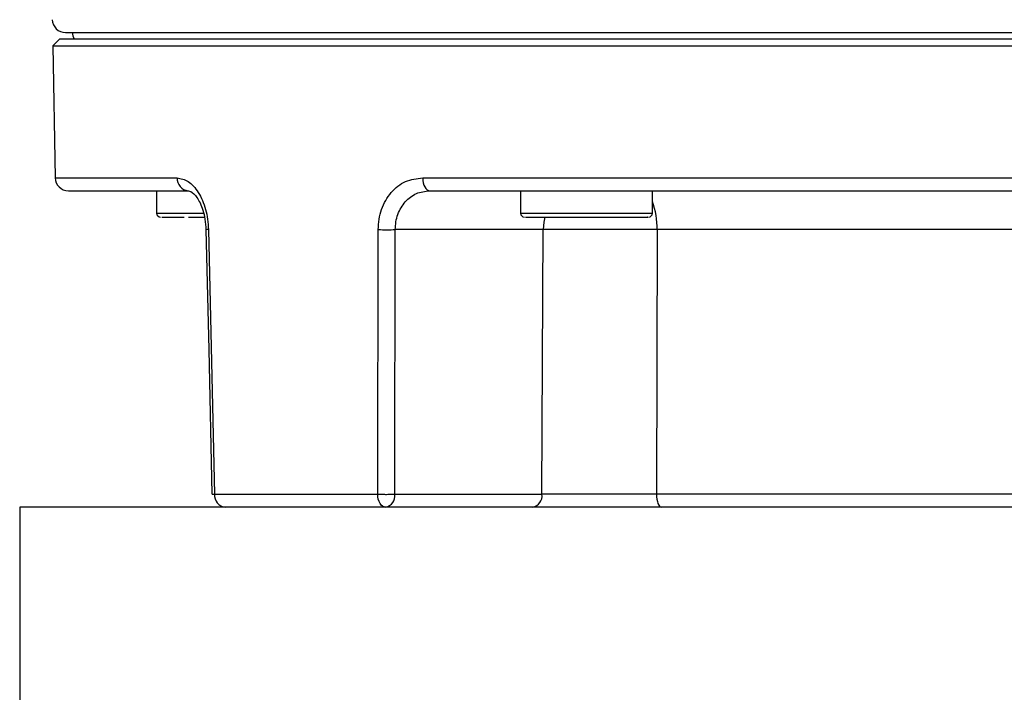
# Model space of a CAD drawing. Header units: millimetres. Extents: x 265 to 1951, y 68 to 1428.
# Tile 22 of 38: x 689 to 763, y 755 to 806. Entities that reach past the tile are written whole.
import ezdxf

# ---------------------------------------------------------------- set-up
doc = ezdxf.new("R2010")
doc.units = ezdxf.units.MM

msp = doc.modelspace()

# ---------------------------------------------------------------- linework, layer by layer
at = {"color": 7, "linetype": 'Continuous', "lineweight": 25}
for p, q in [((691.575, 804.199), (691.075, 803.69)), ((751.057, 804.199), (691.575, 804.199)), ((810.54, 804.199), (751.057, 804.199)), ((691.075, 803.69), (691.249, 793.681)), ((691.075, 803.69), (793.471, 803.69)), ((719.116, 793.681), (782.998, 793.681)), ((698.939, 792.699), (698.939, 790.999)), ((726.54, 792.699), (726.54, 790.999)), ((736.54, 790.999), (736.54, 792.699)), ((701.369, 790.699), (702.569, 790.699)), ((702.873, 789.751), (703.337, 769.681)), ((715.705, 769.681), (715.744, 789.751)), ((717.007, 769.681), (717.042, 789.751)), ((728.245, 789.751), (717.042, 789.751)), ((728.162, 769.681), (728.245, 789.751)), ((736.893, 789.751), (736.848, 769.681)), ((765.221, 789.751), (736.893, 789.751)), ((703.337, 769.681), (715.705, 769.681)), ((717.007, 769.681), (728.162, 769.681)), ((765.267, 769.681), (736.848, 769.681)), ((688.557, 768.699), (688.557, 753.199)), ((751.057, 768.699), (688.557, 768.699)), ((813.557, 768.699), (751.057, 768.699))]:
    msp.add_line(p, q, dxfattribs=at)
at = {"color": 8, "linetype": 'Continuous', "lineweight": 25}
for p, q in [((691.249, 793.681), (700.493, 793.681)), ((698.939, 790.999), (702.496, 790.999)), ((726.54, 790.999), (731.54, 790.999)), ((731.54, 790.999), (736.54, 790.999))]:
    msp.add_line(p, q, dxfattribs=at)
at = {"color": 7, "linetype": 'Continuous', "lineweight": 25, "flags": 128}
for points in [[(719.116, 793.681), (719.128, 793.489), (719.159, 793.304), (719.209, 793.134), (719.275, 792.985), (719.356, 792.864), (719.448, 792.773), (719.547, 792.717), (719.65, 792.699)], [(702.68, 789.746), (702.888, 780.664), (703.14, 769.676)], [(716.3, 768.699), (716.185, 768.717), (716.075, 768.773), (715.973, 768.864), (715.883, 768.985), (715.809, 769.134), (715.753, 769.304), (715.718, 769.489), (715.705, 769.681)], [(736.848, 769.681), (736.856, 769.489), (736.878, 769.304), (736.914, 769.134), (736.961, 768.985), (737.018, 768.864), (737.083, 768.773), (737.153, 768.717), (737.226, 768.699)]]:
    msp.add_lwpolyline(points, dxfattribs=at)
at = {"color": 8, "linetype": 'Continuous', "lineweight": 25, "flags": 128}
msp.add_lwpolyline([(728.367, 790.702), (728.292, 790.329), (728.245, 789.751)], dxfattribs=at)
at = {"color": 7, "linetype": 'Continuous', "lineweight": 25}
for centre, radius, start, end in [((692.031, 805.699), 1, 181.5, 270), ((693.557, 804.699), 1, 180, 210), ((692.249, 793.699), 1, 181, 270), ((701.421, 793.624), 0.929, 176.49714, 264.91556), ((699.239, 790.999), 0.3, 180, 270), ((726.84, 790.999), 0.3, 180, 270), ((736.24, 790.999), 0.3, 270, 0), ((716.393, 826.864), 37.119, 268.99814, 271.00186), ((704.248, 769.606), 0.914, 175.30799, 263.23601), ((716.127, 769.569), 0.887, 281.22551, 7.30015), ((727.282, 769.569), 0.887, 281.22551, 7.30015)]:
    msp.add_arc(centre, radius, start, end, dxfattribs=at)
at = {"color": 8, "linetype": 'Continuous', "lineweight": 25}
for centre, radius, start, end in [((730.929, 789.859), 5.965, 358.96092, 19.83837), ((703.104, 778.147), 11.606, 91.14324, 92.0978)]:
    msp.add_arc(centre, radius, start, end, dxfattribs=at)
at = {"color": 7, "linetype": 'Continuous', "lineweight": 25}
for points, knots in [([(692.031, 804.699), (692.116, 804.699), (692.288, 804.699), (693.705, 804.699), (695.85, 804.699), (698.557, 804.699), (701.587, 804.699), (705.158, 804.699), (709.245, 804.699), (713.779, 804.699), (718.671, 804.699), (723.859, 804.699), (729.799, 804.699), (736.48, 804.699), (743.785, 804.699), (748.658, 804.699), (751.057, 804.699)], [0, 0, 0, 0, 0.077632, 0.15767, 0.239952, 0.304283, 0.368608, 0.434129, 0.5, 0.565871, 0.631392, 0.695723, 0.760048, 0.842335, 0.922371, 1, 1, 1, 1]), ([(751.057, 804.699), (753.457, 804.699), (758.33, 804.699), (765.635, 804.699), (772.316, 804.699), (778.256, 804.699), (783.443, 804.699), (788.336, 804.699), (792.869, 804.699), (796.957, 804.699), (800.527, 804.699), (803.557, 804.699), (806.264, 804.699), (808.409, 804.699), (809.826, 804.699), (809.998, 804.699), (810.083, 804.699)], [0, 0, 0, 0, 0.0776312, 0.1576696, 0.2399518, 0.3042825, 0.3686076, 0.4341286, 0.5, 0.5658714, 0.6313924, 0.6957231, 0.7600482, 0.8423354, 0.9223727, 1, 1, 1, 1]), ([(700.493, 793.681), (700.779, 793.625), (701.35, 793.514), (702.14, 792.632), (702.61, 791.546), (702.826, 790.543), (702.857, 790.016), (702.873, 789.751)], [0, 0, 0, 0, 0.249811, 0.499319, 0.748628, 0.873877, 1, 1, 1, 1]), ([(715.744, 789.751), (715.756, 790.014), (715.782, 790.54), (716.049, 791.542), (716.67, 792.63), (717.787, 793.513), (718.672, 793.625), (719.116, 793.681)], [0, 0, 0, 0, 0.125304, 0.25084, 0.500197, 0.749605, 1, 1, 1, 1]), ([(692.249, 792.699), (692.366, 792.699), (692.6, 792.699), (694.483, 792.699), (697.291, 792.699), (700.003, 792.699), (701.338, 792.699)], [0, 0, 0, 0, 0.256373, 0.510103, 0.758707, 1, 1, 1, 1]), ([(701.186, 792.715), (701.297, 792.708), (701.536, 792.693), (701.932, 792.31), (702.243, 791.778), (702.461, 791.222), (702.629, 790.534), (702.662, 790.014), (702.68, 789.746)], [0, 0, 0, 0, 0.197703, 0.42789, 0.556601, 0.694687, 0.84194, 1, 1, 1, 1]), ([(717.042, 789.751), (717.051, 789.95), (717.07, 790.347), (717.274, 791.097), (717.75, 791.911), (718.614, 792.574), (719.304, 792.657), (719.65, 792.699)], [0, 0, 0, 0, 0.126803, 0.252493, 0.500231, 0.749605, 1, 1, 1, 1]), ([(719.65, 792.699), (721.176, 792.699), (724.253, 792.699), (729.198, 792.699), (735.279, 792.699), (742.593, 792.699), (751.056, 792.699), (759.525, 792.699), (767.721, 792.699), (775.468, 792.699), (780.155, 792.699), (782.464, 792.699)], [0, 0, 0, 0, 0.080441, 0.162145, 0.245031, 0.371882, 0.500054, 0.628227, 0.755078, 0.879367, 1, 1, 1, 1]), ([(699.339, 790.699), (699.525, 790.699), (699.81, 790.699), (700.493, 790.699), (700.881, 790.699), (701.019, 790.699)], [0, 0, 0, 0, 0.545825, 0.839652, 1, 1, 1, 1]), ([(726.923, 790.699), (726.91, 790.699), (726.873, 790.699), (727.429, 790.699), (728.197, 790.699), (728.952, 790.699), (729.812, 790.699), (731.003, 790.699), (731.913, 790.699), (732.505, 790.699)], [0, 0, 0, 0, 0.1161108, 0.3277641, 0.4417008, 0.5580554, 0.67441, 0.7883467, 1, 1, 1, 1]), ([(732.505, 790.699), (733.071, 790.699), (733.941, 790.699), (734.891, 790.699), (735.506, 790.699), (735.936, 790.699), (736.224, 790.699), (736.179, 790.699), (736.158, 790.699)], [0, 0, 0, 0, 0.27567, 0.424068, 0.575615, 0.727162, 0.87556, 1, 1, 1, 1]), ([(736.893, 789.751), (736.147, 789.754), (734.654, 789.76), (732.291, 789.762), (730.044, 789.76), (728.846, 789.754), (728.245, 789.751)], [0, 0, 0, 0, 0.249516, 0.499256, 0.749132, 1, 1, 1, 1]), ([(715.705, 769.681), (715.77, 769.68), (715.89, 769.678), (716.118, 769.676), (716.401, 769.675), (716.733, 769.677), (716.918, 769.68), (717.007, 769.681)], [0, 0, 0, 0, 0.162506, 0.300235, 0.500695, 0.758413, 1, 1, 1, 1]), ([(736.848, 769.681), (736.099, 769.68), (734.602, 769.678), (732.227, 769.677), (729.969, 769.678), (728.765, 769.68), (728.162, 769.681)], [0, 0, 0, 0, 0.249522, 0.499248, 0.749108, 1, 1, 1, 1])]:
    msp.add_open_spline(points, degree=3, knots=knots, dxfattribs=at)
at = {"color": 8, "linetype": 'Continuous', "lineweight": 25}
msp.add_open_spline([(703.149, 769.676), (703.15, 769.676), (703.152, 769.676), (703.219, 769.678), (703.295, 769.68), (703.337, 769.681)], degree=3, knots=[0, 0, 0, 0, 0.318466, 0.631124, 1, 1, 1, 1], dxfattribs=at)

doc.saveas('drawing.dxf')
